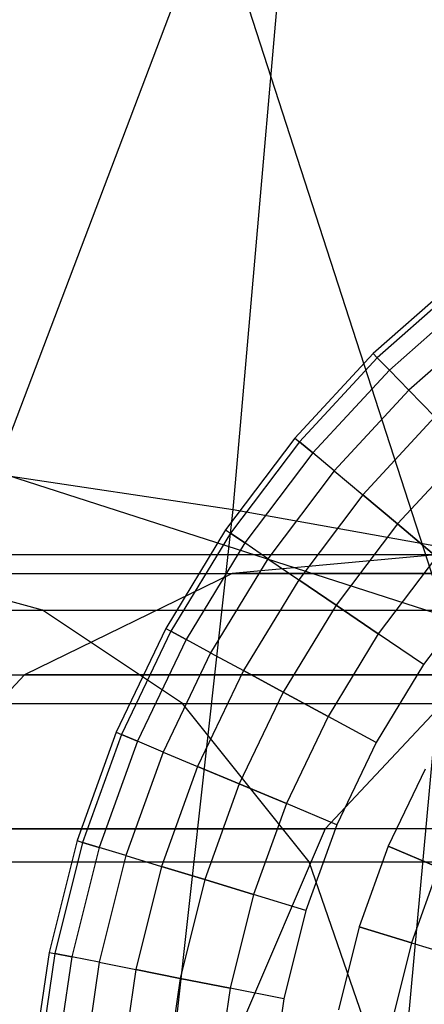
# Model space of a CAD drawing. Extents: x -11.4 to 11.4, y 1.8 to 24.6.
# Tile 93 of 199: x 2.2126 to 2.2841, y 13.2698 to 13.4437. Entities that reach past the tile are written whole.
import ezdxf

# ---------------------------------------------------------------- set-up
doc = ezdxf.new("R2010")
doc.units = 0
doc.header["$MEASUREMENT"] = 0
doc.layers.get('0').update_dxf_attribs({"color": 13, "linetype": 'CONTINUOUS'})

# ---------------------------------------------------------------- blocks, each defined once
blk = doc.blocks.new('GRUPUJ_4')
at = {"color": 0}
for p, q in [((13.65498, 11.51532, 4.96886), (13.668, 11.66445, 4.99822)), ((13.65498, 11.51532, 4.96886), (13.668, 11.66445, 4.99822)), ((13.65145, 11.62332, 3.52486), (13.61298, 11.52202, 3.6402)), ((13.65145, 11.62332, 3.52486), (13.61298, 11.52202, 3.6402)), ((13.65145, 11.62332, 3.52486), (13.69248, 11.49647, 3.61422)), ((13.65145, 11.62332, 3.52486), (13.69248, 11.49647, 3.61422)), ((13.695, 11.55635, 24.69889), (13.67973, 11.54289, 24.69889)), ((13.695, 11.55635, 24.69889), (13.67973, 11.54289, 24.69889)), ((13.69564, 11.55554, 24.70871), (13.68045, 11.54215, 24.70871)), ((13.69564, 11.55554, 24.70871), (13.68045, 11.54215, 24.70871)), ((13.69564, 11.55554, 24.68907), (13.68045, 11.54215, 24.68907)), ((13.69564, 11.55554, 24.68907), (13.68045, 11.54215, 24.68907)), ((13.69754, 11.55315, 24.71811), (13.68259, 11.53996, 24.71811)), ((13.69754, 11.55315, 24.71811), (13.68259, 11.53996, 24.71811)), ((13.69754, 11.55315, 24.67968), (13.68259, 11.53996, 24.67968)), ((13.69754, 11.55315, 24.67968), (13.68259, 11.53996, 24.67968)), ((13.70062, 11.54929, 24.72666), (13.68603, 11.53643, 24.72666)), ((13.70062, 11.54929, 24.72666), (13.68603, 11.53643, 24.72666)), ((13.70062, 11.54929, 24.67112), (13.68603, 11.53643, 24.67112)), ((13.70062, 11.54929, 24.67112), (13.68603, 11.53643, 24.67112)), ((13.67973, 11.54289, 24.69889), (13.66589, 11.52797, 24.69889)), ((13.67973, 11.54289, 24.69889), (13.66589, 11.52797, 24.69889)), ((13.67973, 11.54289, 24.69889), (13.68045, 11.54215, 24.70871)), ((13.67973, 11.54289, 24.69889), (13.68045, 11.54215, 24.70871)), ((13.67973, 11.54289, 24.69889), (13.68045, 11.54215, 24.68907)), ((13.67973, 11.54289, 24.69889), (13.68045, 11.54215, 24.68907)), ((13.68045, 11.54215, 24.70871), (13.66669, 11.5273, 24.70871)), ((13.68045, 11.54215, 24.70871), (13.66669, 11.5273, 24.70871)), ((13.68045, 11.54215, 24.68907), (13.66669, 11.5273, 24.68907)), ((13.68045, 11.54215, 24.68907), (13.66669, 11.5273, 24.68907)), ((13.68259, 11.53996, 24.71811), (13.68045, 11.54215, 24.70871)), ((13.68259, 11.53996, 24.71811), (13.68045, 11.54215, 24.70871)), ((13.68045, 11.54215, 24.68907), (13.68259, 11.53996, 24.67968)), ((13.68045, 11.54215, 24.68907), (13.68259, 11.53996, 24.67968)), ((13.68259, 11.53996, 24.71811), (13.66902, 11.52534, 24.71811)), ((13.68259, 11.53996, 24.71811), (13.66902, 11.52534, 24.71811)), ((13.68259, 11.53996, 24.67968), (13.66902, 11.52534, 24.67968)), ((13.68259, 11.53996, 24.67968), (13.66902, 11.52534, 24.67968)), ((13.68603, 11.53643, 24.72666), (13.68259, 11.53996, 24.71811)), ((13.68603, 11.53643, 24.72666), (13.68259, 11.53996, 24.71811)), ((13.68603, 11.53643, 24.67112), (13.68259, 11.53996, 24.67968)), ((13.68603, 11.53643, 24.67112), (13.68259, 11.53996, 24.67968)), ((13.68603, 11.53643, 24.72666), (13.67281, 11.52217, 24.72666)), ((13.68603, 11.53643, 24.72666), (13.67281, 11.52217, 24.72666)), ((13.68603, 11.53643, 24.67112), (13.67281, 11.52217, 24.67112)), ((13.68603, 11.53643, 24.67112), (13.67281, 11.52217, 24.67112)), ((13.68603, 11.53643, 24.72666), (13.69065, 11.5317, 24.734)), ((13.68603, 11.53643, 24.72666), (13.69065, 11.5317, 24.734)), ((13.68603, 11.53643, 24.67112), (13.69065, 11.5317, 24.66378)), ((13.68603, 11.53643, 24.67112), (13.69065, 11.5317, 24.66378)), ((13.69065, 11.5317, 24.734), (13.67787, 11.51792, 24.734)), ((13.69065, 11.5317, 24.734), (13.67787, 11.51792, 24.734)), ((13.69065, 11.5317, 24.66378), (13.67787, 11.51792, 24.66378)), ((13.69065, 11.5317, 24.66378), (13.67787, 11.51792, 24.66378)), ((13.66589, 11.52797, 24.69889), (13.65362, 11.51173, 24.69889)), ((13.66589, 11.52797, 24.69889), (13.65362, 11.51173, 24.69889)), ((13.66669, 11.5273, 24.70871), (13.65447, 11.51115, 24.70871)), ((13.66669, 11.5273, 24.70871), (13.65447, 11.51115, 24.70871)), ((13.66669, 11.5273, 24.68907), (13.65447, 11.51115, 24.68907)), ((13.66669, 11.5273, 24.68907), (13.65447, 11.51115, 24.68907)), ((13.66589, 11.52797, 24.69889), (13.66669, 11.5273, 24.70871)), ((13.66589, 11.52797, 24.69889), (13.66669, 11.5273, 24.70871)), ((13.66589, 11.52797, 24.69889), (13.66669, 11.5273, 24.68907)), ((13.66589, 11.52797, 24.69889), (13.66669, 11.5273, 24.68907)), ((13.66902, 11.52534, 24.71811), (13.66669, 11.5273, 24.70871)), ((13.66902, 11.52534, 24.71811), (13.66669, 11.5273, 24.70871)), ((13.66669, 11.5273, 24.68907), (13.66902, 11.52534, 24.67968)), ((13.66669, 11.5273, 24.68907), (13.66902, 11.52534, 24.67968)), ((13.66902, 11.52534, 24.71811), (13.657, 11.50943, 24.71811)), ((13.66902, 11.52534, 24.71811), (13.657, 11.50943, 24.71811)), ((13.66902, 11.52534, 24.67968), (13.657, 11.50943, 24.67968)), ((13.66902, 11.52534, 24.67968), (13.657, 11.50943, 24.67968)), ((13.67281, 11.52217, 24.72666), (13.66902, 11.52534, 24.71811)), ((13.67281, 11.52217, 24.72666), (13.66902, 11.52534, 24.71811)), ((13.67281, 11.52217, 24.67112), (13.66902, 11.52534, 24.67968)), ((13.67281, 11.52217, 24.67112), (13.66902, 11.52534, 24.67968)), ((13.69623, 11.52598, 24.73981), (13.684, 11.51279, 24.73981)), ((13.69623, 11.52598, 24.73981), (13.684, 11.51279, 24.73981)), ((13.69623, 11.52598, 24.65798), (13.684, 11.51279, 24.65798)), ((13.69623, 11.52598, 24.65798), (13.684, 11.51279, 24.65798)), ((13.59021, 11.52504, 4.93931), (13.65498, 11.51532, 4.96886)), ((13.59021, 11.52504, 4.93931), (13.65498, 11.51532, 4.96886)), ((13.69248, 11.49647, 3.61422), (13.61298, 11.52202, 3.6402)), ((13.69248, 11.49647, 3.61422), (13.61298, 11.52202, 3.6402)), ((13.67281, 11.52217, 24.72666), (13.66108, 11.50666, 24.72666)), ((13.67281, 11.52217, 24.72666), (13.66108, 11.50666, 24.72666)), ((13.67281, 11.52217, 24.67112), (13.66108, 11.50666, 24.67112)), ((13.67281, 11.52217, 24.67112), (13.66108, 11.50666, 24.67112)), ((13.67281, 11.52217, 24.72666), (13.67787, 11.51792, 24.734)), ((13.67281, 11.52217, 24.72666), (13.67787, 11.51792, 24.734)), ((13.67281, 11.52217, 24.67112), (13.67787, 11.51792, 24.66378)), ((13.67281, 11.52217, 24.67112), (13.67787, 11.51792, 24.66378)), ((13.67787, 11.51792, 24.734), (13.66655, 11.50294, 24.734)), ((13.67787, 11.51792, 24.734), (13.66655, 11.50294, 24.734)), ((13.67787, 11.51792, 24.66378), (13.66655, 11.50294, 24.66378)), ((13.67787, 11.51792, 24.66378), (13.66655, 11.50294, 24.66378)), ((13.684, 11.51279, 24.73981), (13.67787, 11.51792, 24.734)), ((13.684, 11.51279, 24.73981), (13.67787, 11.51792, 24.734)), ((13.67787, 11.51792, 24.66378), (13.684, 11.51279, 24.65798)), ((13.67787, 11.51792, 24.66378), (13.684, 11.51279, 24.65798)), ((13.63829, 11.36507, 4.94844), (13.65498, 11.51532, 4.96886)), ((13.63829, 11.36507, 4.94844), (13.65498, 11.51532, 4.96886)), ((13.65498, 11.51532, 4.96886), (13.7223, 11.50334, 4.99095)), ((13.65498, 11.51532, 4.96886), (13.7223, 11.50334, 4.99095)), ((13.65362, 11.51173, 24.69889), (13.64304, 11.49435, 24.69889)), ((13.65362, 11.51173, 24.69889), (13.64304, 11.49435, 24.69889)), ((13.65362, 11.51173, 24.69889), (13.65447, 11.51115, 24.70871)), ((13.65362, 11.51173, 24.69889), (13.65447, 11.51115, 24.70871)), ((13.65362, 11.51173, 24.69889), (13.65447, 11.51115, 24.68907)), ((13.65362, 11.51173, 24.69889), (13.65447, 11.51115, 24.68907)), ((13.684, 11.51279, 24.73981), (13.67315, 11.49845, 24.73981)), ((13.684, 11.51279, 24.73981), (13.67315, 11.49845, 24.73981)), ((13.684, 11.51279, 24.65798), (13.67315, 11.49845, 24.65798)), ((13.684, 11.51279, 24.65798), (13.67315, 11.49845, 24.65798)), ((13.69091, 11.507, 24.74382), (13.684, 11.51279, 24.73981)), ((13.69091, 11.507, 24.74382), (13.684, 11.51279, 24.73981)), ((13.684, 11.51279, 24.65798), (13.69091, 11.507, 24.65396)), ((13.684, 11.51279, 24.65798), (13.69091, 11.507, 24.65396)), ((13.65447, 11.51115, 24.70871), (13.64394, 11.49385, 24.70871)), ((13.65447, 11.51115, 24.70871), (13.64394, 11.49385, 24.70871)), ((13.65447, 11.51115, 24.68907), (13.64394, 11.49385, 24.68907)), ((13.65447, 11.51115, 24.68907), (13.64394, 11.49385, 24.68907)), ((13.657, 11.50943, 24.71811), (13.65447, 11.51115, 24.70871)), ((13.657, 11.50943, 24.71811), (13.65447, 11.51115, 24.70871)), ((13.65447, 11.51115, 24.68907), (13.657, 11.50943, 24.67968)), ((13.65447, 11.51115, 24.68907), (13.657, 11.50943, 24.67968)), ((13.657, 11.50943, 24.71811), (13.64663, 11.4924, 24.71811)), ((13.657, 11.50943, 24.71811), (13.64663, 11.4924, 24.71811)), ((13.657, 11.50943, 24.67968), (13.64663, 11.4924, 24.67968)), ((13.657, 11.50943, 24.67968), (13.64663, 11.4924, 24.67968)), ((13.66108, 11.50666, 24.72666), (13.657, 11.50943, 24.71811)), ((13.66108, 11.50666, 24.72666), (13.657, 11.50943, 24.71811)), ((13.66108, 11.50666, 24.67112), (13.657, 11.50943, 24.67968)), ((13.66108, 11.50666, 24.67112), (13.657, 11.50943, 24.67968)), ((13.51913, 11.50741, 28.18153), (13.69136, 11.50741, 26.71095)), ((13.51913, 11.50741, 28.18153), (13.69136, 11.50741, 26.71095)), ((13.62122, 11.49757, 21.99559), (13.58485, 11.50741, 22.00311)), ((13.58485, 11.50741, 22.00311), (13.77012, 11.50741, 23.28991)), ((13.62122, 11.49757, 21.99559), (13.58485, 11.50741, 22.00311)), ((13.58485, 11.50741, 22.00311), (13.77012, 11.50741, 23.28991)), ((13.66108, 11.50666, 24.72666), (13.65097, 11.49005, 24.72666)), ((13.66108, 11.50666, 24.72666), (13.65097, 11.49005, 24.72666)), ((13.66108, 11.50666, 24.67112), (13.65097, 11.49005, 24.67112)), ((13.66108, 11.50666, 24.67112), (13.65097, 11.49005, 24.67112)), ((13.69136, 11.50741, 26.71095), (13.65476, 11.50407, 26.7073)), ((13.69136, 11.50741, 26.71095), (13.65476, 11.50407, 26.7073)), ((13.66108, 11.50666, 24.72666), (13.66655, 11.50294, 24.734)), ((13.66108, 11.50666, 24.72666), (13.66655, 11.50294, 24.734)), ((13.66108, 11.50666, 24.67112), (13.66655, 11.50294, 24.66378)), ((13.66108, 11.50666, 24.67112), (13.66655, 11.50294, 24.66378)), ((13.69091, 11.507, 24.74382), (13.68062, 11.49337, 24.74382)), ((13.69091, 11.507, 24.74382), (13.68062, 11.49337, 24.74382)), ((13.69091, 11.507, 24.65396), (13.68062, 11.49337, 24.65396)), ((13.69091, 11.507, 24.65396), (13.68062, 11.49337, 24.65396)), ((13.48266, 11.50407, 28.17675), (13.65476, 11.50407, 26.7073)), ((13.48266, 11.50407, 28.17675), (13.65476, 11.50407, 26.7073)), ((13.54883, 11.50407, 22.01055), (13.73347, 11.50407, 23.29303)), ((13.54883, 11.50407, 22.01055), (13.73347, 11.50407, 23.29303)), ((13.65476, 11.50407, 26.7073), (13.61804, 11.48611, 26.70364)), ((13.65476, 11.50407, 26.7073), (13.61804, 11.48611, 26.70364)), ((13.77644, 11.50407, 24.84229), (13.65476, 11.50407, 26.7073)), ((13.77644, 11.50407, 24.84229), (13.65476, 11.50407, 26.7073)), ((13.66655, 11.50294, 24.734), (13.65678, 11.4869, 24.734)), ((13.66655, 11.50294, 24.734), (13.65678, 11.4869, 24.734)), ((13.66655, 11.50294, 24.66378), (13.65678, 11.4869, 24.66378)), ((13.66655, 11.50294, 24.66378), (13.65678, 11.4869, 24.66378)), ((13.67315, 11.49845, 24.73981), (13.66655, 11.50294, 24.734)), ((13.67315, 11.49845, 24.73981), (13.66655, 11.50294, 24.734)), ((13.66655, 11.50294, 24.66378), (13.67315, 11.49845, 24.65798)), ((13.66655, 11.50294, 24.66378), (13.67315, 11.49845, 24.65798)), ((13.69832, 11.50079, 24.74588), (13.68861, 11.48794, 24.74588)), ((13.69832, 11.50079, 24.74588), (13.68861, 11.48794, 24.74588)), ((13.69832, 11.50079, 24.65191), (13.68861, 11.48794, 24.65191)), ((13.69832, 11.50079, 24.65191), (13.68861, 11.48794, 24.65191)), ((13.29598, 11.49757, 20.79245), (13.62122, 11.49757, 21.99559)), ((13.29598, 11.49757, 20.79245), (13.62122, 11.49757, 21.99559)), ((13.55597, 11.49757, 28.18636), (13.72833, 11.49757, 26.71463)), ((13.55597, 11.49757, 28.18636), (13.72833, 11.49757, 26.71463)), ((13.64599, 11.48108, 21.99046), (13.62122, 11.49757, 21.99559)), ((13.62122, 11.49757, 21.99559), (13.80714, 11.49757, 23.28676)), ((13.64599, 11.48108, 21.99046), (13.62122, 11.49757, 21.99559)), ((13.62122, 11.49757, 21.99559), (13.80714, 11.49757, 23.28676)), ((13.67315, 11.49845, 24.73981), (13.6638, 11.48309, 24.73981)), ((13.67315, 11.49845, 24.73981), (13.6638, 11.48309, 24.73981)), ((13.67315, 11.49845, 24.65798), (13.6638, 11.48309, 24.65798)), ((13.67315, 11.49845, 24.65798), (13.6638, 11.48309, 24.65798)), ((13.68062, 11.49337, 24.74382), (13.67315, 11.49845, 24.73981)), ((13.68062, 11.49337, 24.74382), (13.67315, 11.49845, 24.73981)), ((13.67315, 11.49845, 24.65798), (13.68062, 11.49337, 24.65396)), ((13.67315, 11.49845, 24.65798), (13.68062, 11.49337, 24.65396)), ((13.68175, 11.37898, 3.71093), (13.69248, 11.49647, 3.61422)), ((13.68175, 11.37898, 3.71093), (13.69248, 11.49647, 3.61422)), ((13.64304, 11.49435, 24.69889), (13.63425, 11.47599, 24.69889)), ((13.64304, 11.49435, 24.69889), (13.63425, 11.47599, 24.69889)), ((13.64304, 11.49435, 24.69889), (13.64394, 11.49385, 24.70871)), ((13.64304, 11.49435, 24.69889), (13.64394, 11.49385, 24.70871)), ((13.64304, 11.49435, 24.69889), (13.64394, 11.49385, 24.68907)), ((13.64304, 11.49435, 24.69889), (13.64394, 11.49385, 24.68907)), ((13.64394, 11.49385, 24.70871), (13.6352, 11.47559, 24.70871)), ((13.64394, 11.49385, 24.70871), (13.6352, 11.47559, 24.70871)), ((13.64394, 11.49385, 24.68907), (13.6352, 11.47559, 24.68907)), ((13.64394, 11.49385, 24.68907), (13.6352, 11.47559, 24.68907)), ((13.64663, 11.4924, 24.71811), (13.63802, 11.47441, 24.71811)), ((13.64663, 11.4924, 24.71811), (13.63802, 11.47441, 24.71811)), ((13.64663, 11.4924, 24.67968), (13.63802, 11.47441, 24.67968)), ((13.64663, 11.4924, 24.67968), (13.63802, 11.47441, 24.67968)), ((13.64663, 11.4924, 24.71811), (13.64394, 11.49385, 24.70871)), ((13.64663, 11.4924, 24.71811), (13.64394, 11.49385, 24.70871)), ((13.64394, 11.49385, 24.68907), (13.64663, 11.4924, 24.67968)), ((13.64394, 11.49385, 24.68907), (13.64663, 11.4924, 24.67968)), ((13.65097, 11.49005, 24.72666), (13.64663, 11.4924, 24.71811)), ((13.65097, 11.49005, 24.72666), (13.64663, 11.4924, 24.71811)), ((13.65097, 11.49005, 24.67112), (13.64663, 11.4924, 24.67968)), ((13.65097, 11.49005, 24.67112), (13.64663, 11.4924, 24.67968)), ((13.68062, 11.49337, 24.74382), (13.67174, 11.47879, 24.74382)), ((13.68062, 11.49337, 24.74382), (13.67174, 11.47879, 24.74382)), ((13.68062, 11.49337, 24.65396), (13.67174, 11.47879, 24.65396)), ((13.68062, 11.49337, 24.65396), (13.67174, 11.47879, 24.65396)), ((13.68861, 11.48794, 24.74588), (13.68062, 11.49337, 24.74382)), ((13.68861, 11.48794, 24.74588), (13.68062, 11.49337, 24.74382)), ((13.68861, 11.48794, 24.65191), (13.68062, 11.49337, 24.65396)), ((13.68861, 11.48794, 24.65191), (13.68062, 11.49337, 24.65396)), ((13.65097, 11.49005, 24.72666), (13.64257, 11.4725, 24.72666)), ((13.65097, 11.49005, 24.72666), (13.64257, 11.4725, 24.72666)), ((13.65097, 11.49005, 24.67112), (13.64257, 11.4725, 24.67112)), ((13.65097, 11.49005, 24.67112), (13.64257, 11.4725, 24.67112)), ((13.65097, 11.49005, 24.72666), (13.65678, 11.4869, 24.734)), ((13.65097, 11.49005, 24.72666), (13.65678, 11.4869, 24.734)), ((13.65097, 11.49005, 24.67112), (13.65678, 11.4869, 24.66378)), ((13.65097, 11.49005, 24.67112), (13.65678, 11.4869, 24.66378)), ((13.68861, 11.48794, 24.74588), (13.68023, 11.47419, 24.74588)), ((13.68861, 11.48794, 24.74588), (13.68023, 11.47419, 24.74588)), ((13.68861, 11.48794, 24.65191), (13.68023, 11.47419, 24.65191)), ((13.68861, 11.48794, 24.65191), (13.68023, 11.47419, 24.65191)), ((13.44606, 11.48611, 28.17195), (13.61804, 11.48611, 26.70364)), ((13.44606, 11.48611, 28.17195), (13.61804, 11.48611, 26.70364)), ((13.5127, 11.48611, 22.01803), (13.6967, 11.48611, 23.29616)), ((13.5127, 11.48611, 22.01803), (13.6967, 11.48611, 23.29616)), ((13.61804, 11.48611, 26.70364), (13.59261, 11.45891, 26.70111)), ((13.61804, 11.48611, 26.70364), (13.59261, 11.45891, 26.70111)), ((13.73954, 11.48611, 24.84146), (13.61804, 11.48611, 26.70364)), ((13.73954, 11.48611, 24.84146), (13.61804, 11.48611, 26.70364)), ((13.65678, 11.4869, 24.734), (13.64867, 11.46995, 24.734)), ((13.65678, 11.4869, 24.734), (13.64867, 11.46995, 24.734)), ((13.65678, 11.4869, 24.66378), (13.64867, 11.46995, 24.66378)), ((13.65678, 11.4869, 24.66378), (13.64867, 11.46995, 24.66378)), ((13.6638, 11.48309, 24.73981), (13.65678, 11.4869, 24.734)), ((13.6638, 11.48309, 24.73981), (13.65678, 11.4869, 24.734)), ((13.65678, 11.4869, 24.66378), (13.6638, 11.48309, 24.65798)), ((13.65678, 11.4869, 24.66378), (13.6638, 11.48309, 24.65798)), ((13.6967, 11.48611, 23.29616), (13.67124, 11.45891, 23.29833)), ((13.6967, 11.48611, 23.29616), (13.67124, 11.45891, 23.29833)), ((13.6638, 11.48309, 24.73981), (13.65604, 11.46687, 24.73981)), ((13.6638, 11.48309, 24.73981), (13.65604, 11.46687, 24.73981)), ((13.6638, 11.48309, 24.65798), (13.65604, 11.46687, 24.65798)), ((13.6638, 11.48309, 24.65798), (13.65604, 11.46687, 24.65798)), ((13.67174, 11.47879, 24.74382), (13.6638, 11.48309, 24.73981)), ((13.67174, 11.47879, 24.74382), (13.6638, 11.48309, 24.73981)), ((13.6638, 11.48309, 24.65798), (13.67174, 11.47879, 24.65396)), ((13.6638, 11.48309, 24.65798), (13.67174, 11.47879, 24.65396)), ((13.31998, 11.48108, 20.78442), (13.64599, 11.48108, 21.99046)), ((13.31998, 11.48108, 20.78442), (13.64599, 11.48108, 21.99046)), ((13.58105, 11.48108, 28.18964), (13.75351, 11.48108, 26.71714)), ((13.58105, 11.48108, 28.18964), (13.75351, 11.48108, 26.71714)), ((13.6684, 11.4531, 21.98583), (13.64599, 11.48108, 21.99046)), ((13.64599, 11.48108, 21.99046), (13.83235, 11.48108, 23.28461)), ((13.6684, 11.4531, 21.98583), (13.64599, 11.48108, 21.99046)), ((13.64599, 11.48108, 21.99046), (13.83235, 11.48108, 23.28461)), ((13.67174, 11.47879, 24.74382), (13.66436, 11.46339, 24.74382)), ((13.67174, 11.47879, 24.74382), (13.66436, 11.46339, 24.74382)), ((13.67174, 11.47879, 24.65396), (13.66436, 11.46339, 24.65396)), ((13.67174, 11.47879, 24.65396), (13.66436, 11.46339, 24.65396)), ((13.68023, 11.47419, 24.74588), (13.67174, 11.47879, 24.74382)), ((13.68023, 11.47419, 24.74588), (13.67174, 11.47879, 24.74382)), ((13.68023, 11.47419, 24.65191), (13.67174, 11.47879, 24.65396)), ((13.68023, 11.47419, 24.65191), (13.67174, 11.47879, 24.65396)), ((13.63425, 11.47599, 24.69889), (13.62734, 11.45684, 24.69889)), ((13.63425, 11.47599, 24.69889), (13.62734, 11.45684, 24.69889)), ((13.6352, 11.47559, 24.70871), (13.62833, 11.45654, 24.70871)), ((13.6352, 11.47559, 24.70871), (13.62833, 11.45654, 24.70871)), ((13.6352, 11.47559, 24.68907), (13.62833, 11.45654, 24.68907)), ((13.6352, 11.47559, 24.68907), (13.62833, 11.45654, 24.68907)), ((13.63425, 11.47599, 24.69889), (13.6352, 11.47559, 24.70871)), ((13.63425, 11.47599, 24.69889), (13.6352, 11.47559, 24.70871)), ((13.63425, 11.47599, 24.69889), (13.6352, 11.47559, 24.68907)), ((13.63425, 11.47599, 24.69889), (13.6352, 11.47559, 24.68907)), ((13.63802, 11.47441, 24.71811), (13.6352, 11.47559, 24.70871)), ((13.63802, 11.47441, 24.71811), (13.6352, 11.47559, 24.70871)), ((13.6352, 11.47559, 24.68907), (13.63802, 11.47441, 24.67968)), ((13.6352, 11.47559, 24.68907), (13.63802, 11.47441, 24.67968)), ((13.63802, 11.47441, 24.71811), (13.63125, 11.45565, 24.71811)), ((13.63802, 11.47441, 24.71811), (13.63125, 11.45565, 24.71811)), ((13.63802, 11.47441, 24.67968), (13.63125, 11.45565, 24.67968)), ((13.63802, 11.47441, 24.67968), (13.63125, 11.45565, 24.67968)), ((13.64257, 11.4725, 24.72666), (13.63802, 11.47441, 24.71811)), ((13.64257, 11.4725, 24.72666), (13.63802, 11.47441, 24.71811)), ((13.64257, 11.4725, 24.67112), (13.63802, 11.47441, 24.67968)), ((13.64257, 11.4725, 24.67112), (13.63802, 11.47441, 24.67968)), ((13.68023, 11.47419, 24.74588), (13.67328, 11.45966, 24.74588)), ((13.68023, 11.47419, 24.74588), (13.67328, 11.45966, 24.74588)), ((13.68023, 11.47419, 24.65191), (13.67328, 11.45966, 24.65191)), ((13.68023, 11.47419, 24.65191), (13.67328, 11.45966, 24.65191)), ((13.64257, 11.4725, 24.72666), (13.63598, 11.45421, 24.72666)), ((13.64257, 11.4725, 24.72666), (13.63598, 11.45421, 24.72666)), ((13.64257, 11.4725, 24.67112), (13.63598, 11.45421, 24.67112)), ((13.64257, 11.4725, 24.67112), (13.63598, 11.45421, 24.67112)), ((13.64257, 11.4725, 24.72666), (13.64867, 11.46995, 24.734)), ((13.64257, 11.4725, 24.72666), (13.64867, 11.46995, 24.734)), ((13.64257, 11.4725, 24.67112), (13.64867, 11.46995, 24.66378)), ((13.64257, 11.4725, 24.67112), (13.64867, 11.46995, 24.66378)), ((13.64867, 11.46995, 24.734), (13.6423, 11.45228, 24.734)), ((13.64867, 11.46995, 24.734), (13.6423, 11.45228, 24.734)), ((13.64867, 11.46995, 24.66378), (13.6423, 11.45228, 24.66378)), ((13.64867, 11.46995, 24.66378), (13.6423, 11.45228, 24.66378)), ((13.65604, 11.46687, 24.73981), (13.64867, 11.46995, 24.734)), ((13.65604, 11.46687, 24.73981), (13.64867, 11.46995, 24.734)), ((13.64867, 11.46995, 24.66378), (13.65604, 11.46687, 24.65798)), ((13.64867, 11.46995, 24.66378), (13.65604, 11.46687, 24.65798)), ((13.68891, 11.46948, 24.74588), (13.68239, 11.45585, 24.74588)), ((13.68891, 11.46948, 24.74588), (13.68239, 11.45585, 24.74588)), ((13.68891, 11.46948, 24.65191), (13.68239, 11.45585, 24.65191)), ((13.68891, 11.46948, 24.65191), (13.68239, 11.45585, 24.65191)), ((13.65604, 11.46687, 24.73981), (13.64994, 11.44995, 24.73981)), ((13.65604, 11.46687, 24.73981), (13.64994, 11.44995, 24.73981)), ((13.65604, 11.46687, 24.65798), (13.64994, 11.44995, 24.65798)), ((13.65604, 11.46687, 24.65798), (13.64994, 11.44995, 24.65798)), ((13.66436, 11.46339, 24.74382), (13.65604, 11.46687, 24.73981)), ((13.66436, 11.46339, 24.74382), (13.65604, 11.46687, 24.73981)), ((13.65604, 11.46687, 24.65798), (13.66436, 11.46339, 24.65396)), ((13.65604, 11.46687, 24.65798), (13.66436, 11.46339, 24.65396)), ((13.66436, 11.46339, 24.74382), (13.65857, 11.44732, 24.74382)), ((13.66436, 11.46339, 24.74382), (13.65857, 11.44732, 24.74382)), ((13.66436, 11.46339, 24.65396), (13.65857, 11.44732, 24.65396)), ((13.66436, 11.46339, 24.65396), (13.65857, 11.44732, 24.65396)), ((13.67328, 11.45966, 24.74588), (13.66436, 11.46339, 24.74382)), ((13.67328, 11.45966, 24.74588), (13.66436, 11.46339, 24.74382)), ((13.67328, 11.45966, 24.65191), (13.66436, 11.46339, 24.65396)), ((13.67328, 11.45966, 24.65191), (13.66436, 11.46339, 24.65396)), ((13.67328, 11.45966, 24.74588), (13.66781, 11.44451, 24.74588)), ((13.67328, 11.45966, 24.74588), (13.66781, 11.44451, 24.74588)), ((13.67328, 11.45966, 24.65191), (13.66781, 11.44451, 24.65191)), ((13.67328, 11.45966, 24.65191), (13.66781, 11.44451, 24.65191)), ((13.48768, 11.45891, 22.0232), (13.67124, 11.45891, 23.29833)), ((13.48768, 11.45891, 22.0232), (13.67124, 11.45891, 23.29833)), ((13.714, 11.45891, 24.84088), (13.59261, 11.45891, 26.70111)), ((13.714, 11.45891, 24.84088), (13.59261, 11.45891, 26.70111)), ((13.67124, 11.45891, 23.29833), (13.65644, 11.4244, 23.29959)), ((13.67124, 11.45891, 23.29833), (13.65644, 11.4244, 23.29959)), ((13.71263, 11.45891, 24.04096), (13.67124, 11.45891, 23.29833)), ((13.71263, 11.45891, 24.04096), (13.67124, 11.45891, 23.29833)), ((13.62734, 11.45684, 24.69889), (13.6224, 11.4371, 24.69889)), ((13.62734, 11.45684, 24.69889), (13.6224, 11.4371, 24.69889)), ((13.62833, 11.45654, 24.70871), (13.62341, 11.4369, 24.70871)), ((13.62833, 11.45654, 24.70871), (13.62341, 11.4369, 24.70871)), ((13.62833, 11.45654, 24.68907), (13.62341, 11.4369, 24.68907)), ((13.62833, 11.45654, 24.68907), (13.62341, 11.4369, 24.68907)), ((13.63125, 11.45565, 24.71811), (13.6264, 11.43631, 24.71811)), ((13.63125, 11.45565, 24.71811), (13.6264, 11.43631, 24.71811)), ((13.63125, 11.45565, 24.67968), (13.6264, 11.43631, 24.67968)), ((13.63125, 11.45565, 24.67968), (13.6264, 11.43631, 24.67968)), ((13.62734, 11.45684, 24.69889), (13.62833, 11.45654, 24.70871)), ((13.62734, 11.45684, 24.69889), (13.62833, 11.45654, 24.70871)), ((13.62734, 11.45684, 24.69889), (13.62833, 11.45654, 24.68907)), ((13.62734, 11.45684, 24.69889), (13.62833, 11.45654, 24.68907)), ((13.63125, 11.45565, 24.71811), (13.62833, 11.45654, 24.70871)), ((13.63125, 11.45565, 24.71811), (13.62833, 11.45654, 24.70871)), ((13.62833, 11.45654, 24.68907), (13.63125, 11.45565, 24.67968)), ((13.62833, 11.45654, 24.68907), (13.63125, 11.45565, 24.67968)), ((13.63598, 11.45421, 24.72666), (13.63125, 11.45565, 24.71811)), ((13.63598, 11.45421, 24.72666), (13.63125, 11.45565, 24.71811)), ((13.63598, 11.45421, 24.67112), (13.63125, 11.45565, 24.67968)), ((13.63598, 11.45421, 24.67112), (13.63125, 11.45565, 24.67968)), ((13.68239, 11.45585, 24.74588), (13.67726, 11.44163, 24.74588)), ((13.68239, 11.45585, 24.74588), (13.67726, 11.44163, 24.74588)), ((13.68239, 11.45585, 24.65191), (13.67726, 11.44163, 24.65191)), ((13.68239, 11.45585, 24.65191), (13.67726, 11.44163, 24.65191)), ((13.6913, 11.45212, 24.74382), (13.68239, 11.45585, 24.74588)), ((13.6913, 11.45212, 24.74382), (13.68239, 11.45585, 24.74588)), ((13.68239, 11.45585, 24.65191), (13.6913, 11.45212, 24.65396)), ((13.68239, 11.45585, 24.65191), (13.6913, 11.45212, 24.65396)), ((13.63598, 11.45421, 24.72666), (13.63125, 11.43535, 24.72666)), ((13.63598, 11.45421, 24.72666), (13.63125, 11.43535, 24.72666)), ((13.63598, 11.45421, 24.67112), (13.63125, 11.43535, 24.67112)), ((13.63598, 11.45421, 24.67112), (13.63125, 11.43535, 24.67112)), ((13.63598, 11.45421, 24.72666), (13.6423, 11.45228, 24.734)), ((13.63598, 11.45421, 24.72666), (13.6423, 11.45228, 24.734)), ((13.63598, 11.45421, 24.67112), (13.6423, 11.45228, 24.66378)), ((13.63598, 11.45421, 24.67112), (13.6423, 11.45228, 24.66378)), ((13.34168, 11.4531, 20.77715), (13.6684, 11.4531, 21.98583)), ((13.34168, 11.4531, 20.77715), (13.6684, 11.4531, 21.98583)), ((13.60374, 11.4531, 28.19262), (13.77628, 11.4531, 26.71941)), ((13.60374, 11.4531, 28.19262), (13.77628, 11.4531, 26.71941)), ((13.6423, 11.45228, 24.734), (13.63773, 11.43406, 24.734)), ((13.6423, 11.45228, 24.734), (13.63773, 11.43406, 24.734)), ((13.6423, 11.45228, 24.66378), (13.63773, 11.43406, 24.66378)), ((13.6423, 11.45228, 24.66378), (13.63773, 11.43406, 24.66378)), ((13.64994, 11.44995, 24.73981), (13.6423, 11.45228, 24.734)), ((13.64994, 11.44995, 24.73981), (13.6423, 11.45228, 24.734)), ((13.6423, 11.45228, 24.66378), (13.64994, 11.44995, 24.65798)), ((13.6423, 11.45228, 24.66378), (13.64994, 11.44995, 24.65798)), ((13.68091, 11.41702, 21.98324), (13.6684, 11.4531, 21.98583)), ((13.6684, 11.4531, 21.98583), (13.85515, 11.4531, 23.28267)), ((13.68091, 11.41702, 21.98324), (13.6684, 11.4531, 21.98583)), ((13.6684, 11.4531, 21.98583), (13.85515, 11.4531, 23.28267)), ((13.6913, 11.45212, 24.74382), (13.6865, 11.43881, 24.74382)), ((13.6913, 11.45212, 24.74382), (13.6865, 11.43881, 24.74382)), ((13.6913, 11.45212, 24.65396), (13.6865, 11.43881, 24.65396)), ((13.6913, 11.45212, 24.65396), (13.6865, 11.43881, 24.65396)), ((13.64994, 11.44995, 24.73981), (13.64557, 11.43251, 24.73981)), ((13.64994, 11.44995, 24.73981), (13.64557, 11.43251, 24.73981)), ((13.64994, 11.44995, 24.65798), (13.64557, 11.43251, 24.65798)), ((13.64994, 11.44995, 24.65798), (13.64557, 11.43251, 24.65798)), ((13.65857, 11.44732, 24.74382), (13.64994, 11.44995, 24.73981)), ((13.65857, 11.44732, 24.74382), (13.64994, 11.44995, 24.73981)), ((13.64994, 11.44995, 24.65798), (13.65857, 11.44732, 24.65396)), ((13.64994, 11.44995, 24.65798), (13.65857, 11.44732, 24.65396)), ((13.65857, 11.44732, 24.74382), (13.65442, 11.43076, 24.74382)), ((13.65857, 11.44732, 24.74382), (13.65442, 11.43076, 24.74382)), ((13.65857, 11.44732, 24.65396), (13.65442, 11.43076, 24.65396)), ((13.65857, 11.44732, 24.65396), (13.65442, 11.43076, 24.65396)), ((13.66781, 11.44451, 24.74588), (13.65857, 11.44732, 24.74382)), ((13.66781, 11.44451, 24.74588), (13.65857, 11.44732, 24.74382)), ((13.66781, 11.44451, 24.65191), (13.65857, 11.44732, 24.65396)), ((13.66781, 11.44451, 24.65191), (13.65857, 11.44732, 24.65396)), ((13.66781, 11.44451, 24.74588), (13.6639, 11.42888, 24.74588)), ((13.66781, 11.44451, 24.74588), (13.6639, 11.42888, 24.74588)), ((13.66781, 11.44451, 24.65191), (13.6639, 11.42888, 24.65191)), ((13.66781, 11.44451, 24.65191), (13.6639, 11.42888, 24.65191)), ((13.67726, 11.44163, 24.74588), (13.67358, 11.42697, 24.74588)), ((13.67726, 11.44163, 24.74588), (13.67358, 11.42697, 24.74588)), ((13.67726, 11.44163, 24.65191), (13.67358, 11.42697, 24.65191)), ((13.67726, 11.44163, 24.65191), (13.67358, 11.42697, 24.65191)), ((13.6865, 11.43881, 24.74382), (13.67726, 11.44163, 24.74588)), ((13.6865, 11.43881, 24.74382), (13.67726, 11.44163, 24.74588)), ((13.67726, 11.44163, 24.65191), (13.6865, 11.43881, 24.65396)), ((13.67726, 11.44163, 24.65191), (13.6865, 11.43881, 24.65396)), ((13.6865, 11.43881, 24.74382), (13.68306, 11.42509, 24.74382)), ((13.6865, 11.43881, 24.74382), (13.68306, 11.42509, 24.74382)), ((13.6865, 11.43881, 24.65396), (13.68306, 11.42509, 24.65396)), ((13.6865, 11.43881, 24.65396), (13.68306, 11.42509, 24.65396)), ((13.6865, 11.43881, 24.74382), (13.69513, 11.43618, 24.73981)), ((13.6865, 11.43881, 24.74382), (13.69513, 11.43618, 24.73981)), ((13.6865, 11.43881, 24.65396), (13.69513, 11.43618, 24.65798)), ((13.6865, 11.43881, 24.65396), (13.69513, 11.43618, 24.65798)), ((13.6224, 11.4371, 24.69889), (13.61945, 11.41696, 24.69889)), ((13.6224, 11.4371, 24.69889), (13.61945, 11.41696, 24.69889)), ((13.62341, 11.4369, 24.70871), (13.62048, 11.41686, 24.70871)), ((13.62341, 11.4369, 24.70871), (13.62048, 11.41686, 24.70871)), ((13.62341, 11.4369, 24.68907), (13.62048, 11.41686, 24.68907)), ((13.62341, 11.4369, 24.68907), (13.62048, 11.41686, 24.68907)), ((13.6224, 11.4371, 24.69889), (13.62341, 11.4369, 24.70871)), ((13.6224, 11.4371, 24.69889), (13.62341, 11.4369, 24.70871)), ((13.6224, 11.4371, 24.69889), (13.62341, 11.4369, 24.68907)), ((13.6224, 11.4371, 24.69889), (13.62341, 11.4369, 24.68907)), ((13.6264, 11.43631, 24.71811), (13.62341, 11.4369, 24.70871)), ((13.6264, 11.43631, 24.71811), (13.62341, 11.4369, 24.70871)), ((13.62341, 11.4369, 24.68907), (13.6264, 11.43631, 24.67968)), ((13.62341, 11.4369, 24.68907), (13.6264, 11.43631, 24.67968)), ((13.6264, 11.43631, 24.71811), (13.62352, 11.41657, 24.71811)), ((13.6264, 11.43631, 24.71811), (13.62352, 11.41657, 24.71811)), ((13.6264, 11.43631, 24.67968), (13.62352, 11.41657, 24.67968)), ((13.6264, 11.43631, 24.67968), (13.62352, 11.41657, 24.67968)), ((13.63125, 11.43535, 24.72666), (13.6264, 11.43631, 24.71811)), ((13.63125, 11.43535, 24.72666), (13.6264, 11.43631, 24.71811)), ((13.63125, 11.43535, 24.67112), (13.6264, 11.43631, 24.67968)), ((13.63125, 11.43535, 24.67112), (13.6264, 11.43631, 24.67968)), ((13.63125, 11.43535, 24.72666), (13.62843, 11.4161, 24.72666)), ((13.63125, 11.43535, 24.72666), (13.62843, 11.4161, 24.72666)), ((13.63125, 11.43535, 24.67112), (13.62843, 11.4161, 24.67112)), ((13.63125, 11.43535, 24.67112), (13.62843, 11.4161, 24.67112)), ((13.63125, 11.43535, 24.72666), (13.63773, 11.43406, 24.734)), ((13.63125, 11.43535, 24.72666), (13.63773, 11.43406, 24.734)), ((13.63125, 11.43535, 24.67112), (13.63773, 11.43406, 24.66378)), ((13.63125, 11.43535, 24.67112), (13.63773, 11.43406, 24.66378)), ((13.63773, 11.43406, 24.734), (13.63501, 11.41548, 24.734)), ((13.63773, 11.43406, 24.734), (13.63501, 11.41548, 24.734)), ((13.63773, 11.43406, 24.66378), (13.63501, 11.41548, 24.66378)), ((13.63773, 11.43406, 24.66378), (13.63501, 11.41548, 24.66378)), ((13.64557, 11.43251, 24.73981), (13.63773, 11.43406, 24.734)), ((13.64557, 11.43251, 24.73981), (13.63773, 11.43406, 24.734)), ((13.63773, 11.43406, 24.66378), (13.64557, 11.43251, 24.65798)), ((13.63773, 11.43406, 24.66378), (13.64557, 11.43251, 24.65798)), ((13.64557, 11.43251, 24.73981), (13.64297, 11.41472, 24.73981)), ((13.64557, 11.43251, 24.73981), (13.64297, 11.41472, 24.73981)), ((13.64557, 11.43251, 24.65798), (13.64297, 11.41472, 24.65798)), ((13.64557, 11.43251, 24.65798), (13.64297, 11.41472, 24.65798)), ((13.65442, 11.43076, 24.74382), (13.64557, 11.43251, 24.73981)), ((13.65442, 11.43076, 24.74382), (13.64557, 11.43251, 24.73981)), ((13.64557, 11.43251, 24.65798), (13.65442, 11.43076, 24.65396)), ((13.64557, 11.43251, 24.65798), (13.65442, 11.43076, 24.65396)), ((13.65442, 11.43076, 24.74382), (13.65195, 11.41386, 24.74382)), ((13.65442, 11.43076, 24.74382), (13.65195, 11.41386, 24.74382)), ((13.65442, 11.43076, 24.65396), (13.65195, 11.41386, 24.65396)), ((13.65442, 11.43076, 24.65396), (13.65195, 11.41386, 24.65396)), ((13.6639, 11.42888, 24.74588), (13.65442, 11.43076, 24.74382)), ((13.6639, 11.42888, 24.74588), (13.65442, 11.43076, 24.74382)), ((13.6639, 11.42888, 24.65191), (13.65442, 11.43076, 24.65396)), ((13.6639, 11.42888, 24.65191), (13.65442, 11.43076, 24.65396)), ((13.6639, 11.42888, 24.74588), (13.66157, 11.41295, 24.74588)), ((13.6639, 11.42888, 24.74588), (13.66157, 11.41295, 24.74588)), ((13.6639, 11.42888, 24.65191), (13.66157, 11.41295, 24.65191)), ((13.6639, 11.42888, 24.65191), (13.66157, 11.41295, 24.65191))]:
    blk.add_line(p, q, dxfattribs=at)
blk = doc.blocks.new('SATELLITE_M_ZWIS-11230-112')
at = {"color": 0}
blk.add_blockref('GRUPUJ_4', (-11.40464, 1.84184, 0.62927), dxfattribs=at)

msp = doc.modelspace()

# ---------------------------------------------------------------- block references
at = {"color": 0}
msp.add_blockref('SATELLITE_M_ZWIS-11230-112', (0, 0), dxfattribs=at)

doc.saveas('drawing.dxf')
